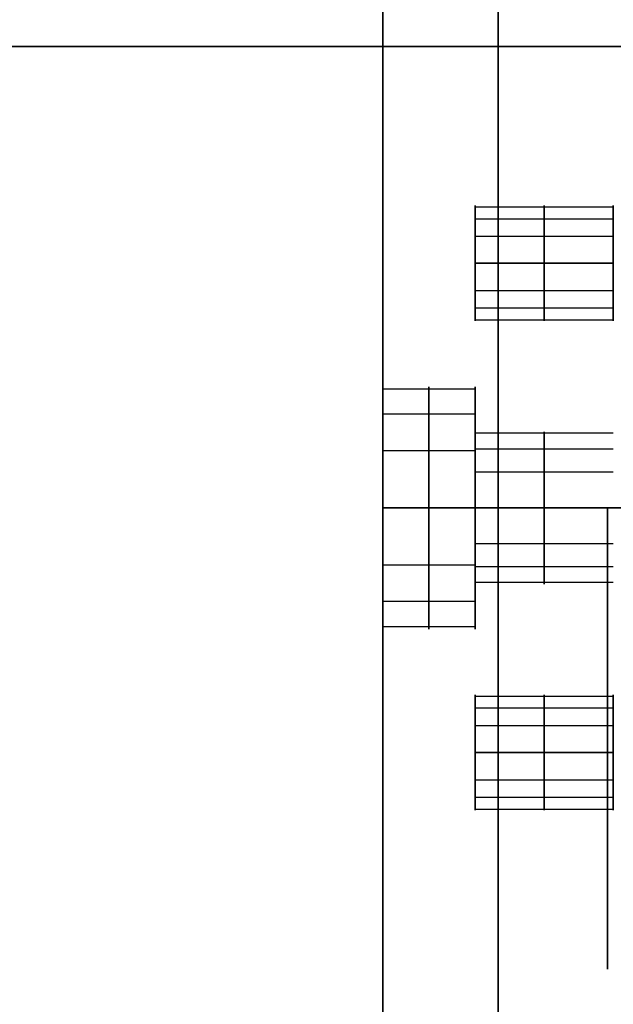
# Model space of a CAD drawing. Header units: millimetres. Extents: x -448 to 1378, y -985 to 990.
# Tile 104 of 117: x 884 to 910, y 553 to 596. Entities that reach past the tile are written whole.
import ezdxf

# ---------------------------------------------------------------- set-up
doc = ezdxf.new("R2010")
doc.units = ezdxf.units.MM
doc.header["$MEASUREMENT"] = 0
for name, color, linetype in [('IGES level 14', 8, 'Continuous'), ('IGES level 4', 8, 'Continuous'), ('IGES level 46', 255, 'Continuous'), ('IGES level 8', 8, 'Continuous')]:
    doc.layers.add(name, color=color, linetype=linetype)

msp = doc.modelspace()

# ---------------------------------------------------------------- linework, layer by layer
at = {"layer": 'IGES level 14'}
for points in [[(909.75, 575, -195), (909.75, 575, -190), (909.75, 575, -185)], [(909.75, 575, -185), (915, 575, -185), (920.25, 575, -185)], [(920.25, 575, -195), (915, 575, -195), (909.75, 575, -195)], [(909.75, 575, -190), (911.25, 575, -190), (912.75, 575, -190)], [(909.75, 575, -195), (909.75, 565, -195), (909.75, 555, -195)], [(909.75, 555, -185), (909.75, 565, -185), (909.75, 575, -185)], [(909.75, 575, -185), (909.75, 575, -190), (909.75, 575, -195)], [(909.75, 575, -190), (909.75, 565, -190), (909.75, 555, -190)], [(909.75, 565, -195), (909.75, 565, -190), (909.75, 565, -185)], [(909.75, 555, -195), (909.75, 555, -190), (909.75, 555, -185)]]:
    msp.add_open_spline(points, degree=2, dxfattribs=at)
at = {"layer": 'IGES level 4'}
for points in [[(900, -985, 20), (900, 0, 20), (900, 985, 20)], [(900, 985, -20), (900, 0, -20), (900, -985, -20)], [(900, -985, 20), (900, 0, 20), (900, 985, 20)], [(900, 985, -20), (900, 0, -20), (900, -985, -20)], [(905, 985, 20), (905, 0, 20), (905, -985, 20)], [(905, -985, -20), (905, 0, -20), (905, 985, -20)], [(900, 580.25), (900, 770), (900, 959.75)], [(904, 588.059, 11.094), (907, 588.059, 11.094), (910, 588.059, 11.094)], [(904, 588.059, -10.119), (907, 588.059, -10.119), (910, 588.059, -10.119)], [(904, 587.539, 9.021), (907, 587.539, 9.021), (910, 587.539, 9.021)], [(904, 587.539, -12.193), (907, 587.539, -12.193), (910, 587.539, -12.193)], [(904, 586.785, 12.811), (907, 586.785, 12.811), (910, 586.785, 12.811)], [(904, 586.785, -8.402), (907, 586.785, -8.402), (910, 586.785, -8.402)], [(904, 585.607, -8.107), (907, 585.607, -8.107), (910, 585.607, -8.107)], [(910, 585.607, -13.107), (907, 585.607, -13.107), (904, 585.607, -13.107)], [(904, 585.607, 13.107), (907, 585.607, 13.107), (910, 585.607, 13.107)], [(910, 585.607, 8.107), (907, 585.607, 8.107), (904, 585.607, 8.107)], [(910, 585.607, 13.107), (907, 585.607, 13.107), (904, 585.607, 13.107)], [(904, 585.607, 8.107), (907, 585.607, 8.107), (910, 585.607, 8.107)], [(910, 585.607, -8.107), (907, 585.607, -8.107), (904, 585.607, -8.107)], [(904, 585.607, -13.107), (907, 585.607, -13.107), (910, 585.607, -13.107)], [(904, 584.428, -8.402), (907, 584.428, -8.402), (910, 584.428, -8.402)], [(904, 584.428, 12.811), (907, 584.428, 12.811), (910, 584.428, 12.811)], [(904, 583.674, -12.193), (907, 583.674, -12.193), (910, 583.674, -12.193)], [(904, 583.674, 9.021), (907, 583.674, 9.021), (910, 583.674, 9.021)], [(904, 583.155, -10.119), (907, 583.155, -10.119), (910, 583.155, -10.119)], [(904, 583.155, 11.094), (907, 583.155, 11.094), (910, 583.155, 11.094)], [(904, 580.149, -1.024), (902, 580.149, -1.024), (900, 580.149, -1.024)], [(904, 578.3), (904, 579.275), (904, 580.25)], [(904, 579.058, 3.331), (902, 579.058, 3.331), (900, 579.058, 3.331)], [(910, 578.237, -0.644), (907, 578.237, -0.644), (904, 578.237, -0.644)], [(904, 577.475, -4.63), (902, 577.475, -4.63), (900, 577.475, -4.63)], [(910, 577.551, 2.093), (907, 577.551, 2.093), (904, 577.551, 2.093)], [(910, 576.556, -2.91), (907, 576.556, -2.91), (904, 576.556, -2.91)], [(904, 575, -5.25), (902, 575, -5.25), (900, 575, -5.25)], [(900, 575, 5.25), (902, 575, 5.25), (904, 575, 5.25)], [(900, 575, -5.25), (902, 575, -5.25), (904, 575, -5.25)], [(904, 575, 5.25), (902, 575, 5.25), (900, 575, 5.25)], [(910, 575, -3.3), (907, 575, -3.3), (904, 575, -3.3)], [(904, 575, 3.3), (907, 575, 3.3), (910, 575, 3.3)], [(904, 575, -3.3), (907, 575, -3.3), (910, 575, -3.3)], [(910, 575, 3.3), (907, 575, 3.3), (904, 575, 3.3)], [(904, 575, 5.25), (904, 575, 4.275), (904, 575, 3.3)], [(904, 575, -3.3), (904, 575, -4.275), (904, 575, -5.25)], [(910, 573.444, -2.91), (907, 573.444, -2.91), (904, 573.444, -2.91)], [(904, 572.525, -4.63), (902, 572.525, -4.63), (900, 572.525, -4.63)], [(910, 572.449, 2.093), (907, 572.449, 2.093), (904, 572.449, 2.093)], [(910, 571.763, -0.644), (907, 571.763, -0.644), (904, 571.763, -0.644)], [(904, 569.75), (904, 570.725), (904, 571.7)], [(904, 570.942, 3.331), (902, 570.942, 3.331), (900, 570.942, 3.331)], [(904, 569.851, -1.024), (902, 569.851, -1.024), (900, 569.851, -1.024)], [(900, 180.25), (900, 375), (900, 569.75)], [(904, 566.845, -10.119), (907, 566.845, -10.119), (910, 566.845, -10.119)], [(904, 566.845, 11.094), (907, 566.845, 11.094), (910, 566.845, 11.094)], [(904, 566.326, -12.193), (907, 566.326, -12.193), (910, 566.326, -12.193)], [(904, 566.326, 9.021), (907, 566.326, 9.021), (910, 566.326, 9.021)], [(904, 565.572, -8.402), (907, 565.572, -8.402), (910, 565.572, -8.402)], [(904, 565.572, 12.811), (907, 565.572, 12.811), (910, 565.572, 12.811)], [(904, 564.393, 13.107), (907, 564.393, 13.107), (910, 564.393, 13.107)], [(910, 564.393, 8.107), (907, 564.393, 8.107), (904, 564.393, 8.107)], [(904, 564.393, -8.107), (907, 564.393, -8.107), (910, 564.393, -8.107)], [(910, 564.393, -13.107), (907, 564.393, -13.107), (904, 564.393, -13.107)], [(910, 564.393, -8.107), (907, 564.393, -8.107), (904, 564.393, -8.107)], [(904, 564.393, -13.107), (907, 564.393, -13.107), (910, 564.393, -13.107)], [(910, 564.393, 13.107), (907, 564.393, 13.107), (904, 564.393, 13.107)], [(904, 564.393, 8.107), (907, 564.393, 8.107), (910, 564.393, 8.107)], [(904, 563.215, 12.811), (907, 563.215, 12.811), (910, 563.215, 12.811)], [(904, 563.215, -8.402), (907, 563.215, -8.402), (910, 563.215, -8.402)], [(904, 562.461, 9.021), (907, 562.461, 9.021), (910, 562.461, 9.021)], [(904, 562.461, -12.193), (907, 562.461, -12.193), (910, 562.461, -12.193)], [(904, 561.941, 11.094), (907, 561.941, 11.094), (910, 561.941, 11.094)], [(904, 561.941, -10.119), (907, 561.941, -10.119), (910, 561.941, -10.119)]]:
    msp.add_open_spline(points, degree=2, dxfattribs=at)
for points, weights, knots in [([(904, 585.607, 13.107), (904, 588.107, 13.107), (904, 588.107, 10.607), (904, 588.107, 8.107), (904, 585.607, 8.107)], [1, 0.707106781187, 1, 0.707106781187, 1], [-7.283185, -7.283185, -7.283185, -5.712389, -5.712389, -4.141593, -4.141593, -4.141593]), ([(904, 585.607, -8.107), (904, 588.107, -8.107), (904, 588.107, -10.607), (904, 588.107, -13.107), (904, 585.607, -13.107)], [1, 0.707106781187, 1, 0.707106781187, 1], [-7.283185, -7.283185, -7.283185, -5.712389, -5.712389, -4.141593, -4.141593, -4.141593]), ([(907, 585.607, 8.107), (907, 586.789, 8.107), (907, 587.539, 9.021), (907, 588.289, 9.935), (907, 588.059, 11.094), (907, 587.828, 12.254), (907, 586.785, 12.811), (907, 586.233, 13.107), (907, 585.607, 13.107)], [1, 0.903989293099, 1, 0.903989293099, 1, 0.903989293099, 1, 0.94674670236, 0.952568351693], [0, 0, 0, 0.883573, 0.883573, 1.767146, 1.767146, 2.650719, 2.650719, 3.140801, 3.140801, 3.140801]), ([(907, 585.607, -13.107), (907, 586.789, -13.107), (907, 587.539, -12.193), (907, 588.289, -11.279), (907, 588.059, -10.119), (907, 587.828, -8.959), (907, 586.785, -8.402), (907, 586.233, -8.107), (907, 585.607, -8.107)], [1, 0.903989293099, 1, 0.903989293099, 1, 0.903989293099, 1, 0.94674670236, 0.952568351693], [0, 0, 0, 0.883573, 0.883573, 1.767146, 1.767146, 2.650719, 2.650719, 3.140801, 3.140801, 3.140801]), ([(910, 585.607, 13.107), (910, 583.107, 13.107), (910, 583.107, 10.607), (910, 583.107, 8.107), (910, 585.607, 8.107), (910, 588.107, 8.107), (910, 588.107, 10.607), (910, 588.107, 13.107), (910, 585.607, 13.107)], [1, 0.707106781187, 1, 0.707106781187, 1, 0.707106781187, 1, 0.707106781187, 1], [0, 0, 0, 1.570796, 1.570796, 3.141593, 3.141593, 4.712389, 4.712389, 6.283185, 6.283185, 6.283185]), ([(910, 585.607, -13.107), (910, 588.107, -13.107), (910, 588.107, -10.607), (910, 588.107, -8.107), (910, 585.607, -8.107)], [1, 0.707106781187, 1, 0.707106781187, 1], [-3.141593, -3.141593, -3.141593, -1.570796, -1.570796, 0, 0, 0]), ([(904, 585.607, -13.107), (904, 583.107, -13.107), (904, 583.107, -10.607), (904, 583.107, -8.107), (904, 585.607, -8.107)], [1, 0.707106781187, 1, 0.707106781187, 1], [-8.283185, -8.283185, -8.283185, -6.712389, -6.712389, -5.141593, -5.141593, -5.141593]), ([(904, 585.607, 8.107), (904, 583.107, 8.107), (904, 583.107, 10.607), (904, 583.107, 13.107), (904, 585.607, 13.107)], [1, 0.707106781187, 1, 0.707106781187, 1], [-8.283185, -8.283185, -8.283185, -6.712389, -6.712389, -5.141593, -5.141593, -5.141593]), ([(907, 585.607, -8.107), (907, 584.98, -8.107), (907, 584.428, -8.402), (907, 583.385, -8.959), (907, 583.155, -10.119), (907, 582.924, -11.279), (907, 583.674, -12.193), (907, 584.424, -13.107), (907, 585.607, -13.107)], [0.952568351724, 0.946746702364, 1, 0.903989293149, 1, 0.903989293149, 1, 0.903989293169, 0.99999999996], [3.142384, 3.142384, 3.142384, 3.632467, 3.632467, 4.516039, 4.516039, 5.399612, 5.399612, 6.283185, 6.283185, 6.283185]), ([(907, 585.607, 13.107), (907, 584.98, 13.107), (907, 584.428, 12.811), (907, 583.385, 12.254), (907, 583.155, 11.094), (907, 582.924, 9.935), (907, 583.674, 9.021), (907, 584.424, 8.107), (907, 585.607, 8.107)], [0.952568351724, 0.946746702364, 1, 0.903989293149, 1, 0.903989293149, 1, 0.903989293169, 0.99999999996], [3.142384, 3.142384, 3.142384, 3.632467, 3.632467, 4.516039, 4.516039, 5.399612, 5.399612, 6.283185, 6.283185, 6.283185]), ([(910, 585.607, -8.107), (910, 583.107, -8.107), (910, 583.107, -10.607), (910, 583.107, -13.107), (910, 585.607, -13.107)], [1, 0.707106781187, 1, 0.707106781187, 1], [-4.141593, -4.141593, -4.141593, -2.570796, -2.570796, -1, -1, -1]), ([(900, 575, -5.25), (900, 580.25, -5.25), (900, 580.25), (900, 580.25, 5.25), (900, 575, 5.25), (900, 569.75, 5.25), (900, 569.75), (900, 569.75, -5.25), (900, 575, -5.25)], [1, 0.707106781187, 1, 0.707106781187, 1, 0.707106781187, 1, 0.707106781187, 1], [0, 0, 0, 1.570796, 1.570796, 3.141593, 3.141593, 4.712389, 4.712389, 6.283185, 6.283185, 6.283185]), ([(900, 575, 5.25), (900, 580.25, 5.25), (900, 580.25), (900, 580.25, -5.25), (900, 575, -5.25)], [1, 0.707106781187, 1, 0.707106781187, 1], [-3.141593, -3.141593, -3.141593, -1.570796, -1.570796, 0, 0, 0]), ([(902, 575, 5.25), (902, 577.483, 5.25), (902, 579.058, 3.331), (902, 580.634, 1.411), (902, 580.149, -1.024), (902, 579.665, -3.46), (902, 577.475, -4.63), (902, 576.315, -5.25), (902, 575, -5.25)], [1, 0.903989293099, 1, 0.903989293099, 1, 0.903989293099, 1, 0.94674670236, 0.952568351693], [0, 0, 0, 0.883573, 0.883573, 1.767146, 1.767146, 2.650719, 2.650719, 3.140801, 3.140801, 3.140801]), ([(904, 575, 5.25), (904, 569.75, 5.25), (904, 569.75), (904, 569.75, -5.25), (904, 575, -5.25), (904, 580.25, -5.25), (904, 580.25), (904, 580.25, 5.25), (904, 575, 5.25)], [1, 0.707106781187, 1, 0.707106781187, 1, 0.707106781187, 1, 0.707106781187, 1], [0, 0, 0, 1.570796, 1.570796, 3.141593, 3.141593, 4.712389, 4.712389, 6.283185, 6.283185, 6.283185]), ([(904, 575, -5.25), (904, 580.25, -5.25), (904, 580.25), (904, 580.25, 5.25), (904, 575, 5.25)], [1, 0.707106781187, 1, 0.707106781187, 1], [-7.283185, -7.283185, -7.283185, -5.712389, -5.712389, -4.141593, -4.141593, -4.141593]), ([(904, 575, 3.3), (904, 578.3, 3.3), (904, 578.3), (904, 578.3, -3.3), (904, 575, -3.3)], [1, 0.707106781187, 1, 0.707106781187, 1], [-3.141593, -3.141593, -3.141593, -1.570796, -1.570796, 0, 0, 0]), ([(904, 575, -3.3), (904, 571.7, -3.3), (904, 571.7), (904, 571.7, 3.3), (904, 575, 3.3), (904, 578.3, 3.3), (904, 578.3), (904, 578.3, -3.3), (904, 575, -3.3)], [1, 0.707106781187, 1, 0.707106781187, 1, 0.707106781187, 1, 0.707106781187, 1], [0, 0, 0, 1.570796, 1.570796, 3.141593, 3.141593, 4.712389, 4.712389, 6.283185, 6.283185, 6.283185]), ([(907, 575, 3.3), (907, 576.561, 3.3), (907, 577.551, 2.093), (907, 578.541, 0.887), (907, 578.237, -0.644), (907, 577.932, -2.175), (907, 576.556, -2.91), (907, 575.827, -3.3), (907, 575, -3.3)], [1, 0.903989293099, 1, 0.903989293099, 1, 0.903989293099, 1, 0.94674670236, 0.952568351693], [0, 0, 0, 0.883573, 0.883573, 1.767146, 1.767146, 2.650719, 2.650719, 3.140801, 3.140801, 3.140801]), ([(900, 575, -5.25), (900, 569.75, -5.25), (900, 569.75), (900, 569.75, 5.25), (900, 575, 5.25)], [1, 0.707106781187, 1, 0.707106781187, 1], [-4.141593, -4.141593, -4.141593, -2.570796, -2.570796, -1, -1, -1]), ([(902, 575, -5.25), (902, 573.685, -5.25), (902, 572.525, -4.63), (902, 570.335, -3.46), (902, 569.851, -1.024), (902, 569.366, 1.411), (902, 570.942, 3.331), (902, 572.517, 5.25), (902, 575, 5.25)], [0.952568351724, 0.946746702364, 1, 0.903989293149, 1, 0.903989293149, 1, 0.903989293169, 0.99999999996], [3.142384, 3.142384, 3.142384, 3.632467, 3.632467, 4.516039, 4.516039, 5.399612, 5.399612, 6.283185, 6.283185, 6.283185]), ([(904, 575, 5.25), (904, 569.75, 5.25), (904, 569.75), (904, 569.75, -5.25), (904, 575, -5.25)], [1, 0.707106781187, 1, 0.707106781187, 1], [-8.283185, -8.283185, -8.283185, -6.712389, -6.712389, -5.141593, -5.141593, -5.141593]), ([(904, 575, -3.3), (904, 571.7, -3.3), (904, 571.7), (904, 571.7, 3.3), (904, 575, 3.3)], [1, 0.707106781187, 1, 0.707106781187, 1], [-4.141593, -4.141593, -4.141593, -2.570796, -2.570796, -1, -1, -1]), ([(907, 575, -3.3), (907, 574.173, -3.3), (907, 573.444, -2.91), (907, 572.068, -2.175), (907, 571.763, -0.644), (907, 571.459, 0.887), (907, 572.449, 2.093), (907, 573.439, 3.3), (907, 575, 3.3)], [0.952568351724, 0.946746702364, 1, 0.903989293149, 1, 0.903989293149, 1, 0.903989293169, 0.99999999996], [3.142384, 3.142384, 3.142384, 3.632467, 3.632467, 4.516039, 4.516039, 5.399612, 5.399612, 6.283185, 6.283185, 6.283185]), ([(904, 564.393, -8.107), (904, 566.893, -8.107), (904, 566.893, -10.607), (904, 566.893, -13.107), (904, 564.393, -13.107)], [1, 0.707106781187, 1, 0.707106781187, 1], [-7.283185, -7.283185, -7.283185, -5.712389, -5.712389, -4.141593, -4.141593, -4.141593]), ([(904, 564.393, 13.107), (904, 566.893, 13.107), (904, 566.893, 10.607), (904, 566.893, 8.107), (904, 564.393, 8.107)], [1, 0.707106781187, 1, 0.707106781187, 1], [-7.283185, -7.283185, -7.283185, -5.712389, -5.712389, -4.141593, -4.141593, -4.141593]), ([(907, 564.393, -13.107), (907, 565.576, -13.107), (907, 566.326, -12.193), (907, 567.076, -11.279), (907, 566.845, -10.119), (907, 566.615, -8.959), (907, 565.572, -8.402), (907, 565.02, -8.107), (907, 564.393, -8.107)], [1, 0.903989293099, 1, 0.903989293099, 1, 0.903989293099, 1, 0.94674670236, 0.952568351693], [0, 0, 0, 0.883573, 0.883573, 1.767146, 1.767146, 2.650719, 2.650719, 3.140801, 3.140801, 3.140801]), ([(907, 564.393, 8.107), (907, 565.576, 8.107), (907, 566.326, 9.021), (907, 567.076, 9.935), (907, 566.845, 11.094), (907, 566.615, 12.254), (907, 565.572, 12.811), (907, 565.02, 13.107), (907, 564.393, 13.107)], [1, 0.903989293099, 1, 0.903989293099, 1, 0.903989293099, 1, 0.94674670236, 0.952568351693], [0, 0, 0, 0.883573, 0.883573, 1.767146, 1.767146, 2.650719, 2.650719, 3.140801, 3.140801, 3.140801]), ([(910, 564.393, 13.107), (910, 561.893, 13.107), (910, 561.893, 10.607), (910, 561.893, 8.107), (910, 564.393, 8.107), (910, 566.893, 8.107), (910, 566.893, 10.607), (910, 566.893, 13.107), (910, 564.393, 13.107)], [1, 0.707106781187, 1, 0.707106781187, 1, 0.707106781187, 1, 0.707106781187, 1], [0, 0, 0, 1.570796, 1.570796, 3.141593, 3.141593, 4.712389, 4.712389, 6.283185, 6.283185, 6.283185]), ([(910, 564.393, -13.107), (910, 566.893, -13.107), (910, 566.893, -10.607), (910, 566.893, -8.107), (910, 564.393, -8.107)], [1, 0.707106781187, 1, 0.707106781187, 1], [-3.141593, -3.141593, -3.141593, -1.570796, -1.570796, 0, 0, 0]), ([(904, 564.393, 8.107), (904, 561.893, 8.107), (904, 561.893, 10.607), (904, 561.893, 13.107), (904, 564.393, 13.107)], [1, 0.707106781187, 1, 0.707106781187, 1], [-8.283185, -8.283185, -8.283185, -6.712389, -6.712389, -5.141593, -5.141593, -5.141593]), ([(904, 564.393, -13.107), (904, 561.893, -13.107), (904, 561.893, -10.607), (904, 561.893, -8.107), (904, 564.393, -8.107)], [1, 0.707106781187, 1, 0.707106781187, 1], [-8.283185, -8.283185, -8.283185, -6.712389, -6.712389, -5.141593, -5.141593, -5.141593]), ([(907, 564.393, 13.107), (907, 563.767, 13.107), (907, 563.215, 12.811), (907, 562.172, 12.254), (907, 561.941, 11.094), (907, 561.711, 9.935), (907, 562.461, 9.021), (907, 563.211, 8.107), (907, 564.393, 8.107)], [0.952568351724, 0.946746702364, 1, 0.903989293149, 1, 0.903989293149, 1, 0.903989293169, 0.99999999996], [3.142384, 3.142384, 3.142384, 3.632467, 3.632467, 4.516039, 4.516039, 5.399612, 5.399612, 6.283185, 6.283185, 6.283185]), ([(907, 564.393, -8.107), (907, 563.767, -8.107), (907, 563.215, -8.402), (907, 562.172, -8.959), (907, 561.941, -10.119), (907, 561.711, -11.279), (907, 562.461, -12.193), (907, 563.211, -13.107), (907, 564.393, -13.107)], [0.952568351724, 0.946746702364, 1, 0.903989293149, 1, 0.903989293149, 1, 0.903989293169, 0.99999999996], [3.142384, 3.142384, 3.142384, 3.632467, 3.632467, 4.516039, 4.516039, 5.399612, 5.399612, 6.283185, 6.283185, 6.283185]), ([(910, 564.393, -8.107), (910, 561.893, -8.107), (910, 561.893, -10.607), (910, 561.893, -13.107), (910, 564.393, -13.107)], [1, 0.707106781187, 1, 0.707106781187, 1], [-4.141593, -4.141593, -4.141593, -2.570796, -2.570796, -1, -1, -1])]:
    msp.add_rational_spline(points, weights, degree=2, knots=knots, dxfattribs=at)
at = {"layer": 'IGES level 46'}
for points in [[(1350, 606, -397), (465, 606, -397), (-420, 606, -397), (-410.474, 600.5, -387.474), (-400.947, 595, -377.947), (465, 595, -377.947), (1330.947, 595, -377.947), (1340.474, 600.5, -387.474), (1350, 606, -397)], [(-420, 606, -37), (465, 606, -37), (1350, 606, -37), (1340.474, 600.5, -46.526), (1330.947, 595, -56.053), (465, 595, -56.053), (-400.947, 595, -56.053), (-410.474, 600.5, -46.526), (-420, 606, -37)]]:
    msp.add_open_spline(points, degree=2, knots=[0, 0, 0, 1, 1, 2, 2, 3, 3, 4, 4, 4], dxfattribs=at)
for points in [[(-400.947, 595, -56.053), (465, 595, -56.053), (1330.947, 595, -56.053)], [(1330.947, 595, -377.947), (465, 595, -377.947), (-400.947, 595, -377.947)], [(-400.947, 595, -217), (465, 595, -217), (1330.947, 595, -217)]]:
    msp.add_open_spline(points, degree=2, dxfattribs=at)
at = {"layer": 'IGES level 8'}
for points, weights, knots in [([(910, 564.393, 8.107), (910, 566.893, 8.107), (910, 566.893, 10.607), (910, 566.893, 13.107), (910, 564.393, 13.107), (910, 561.893, 13.107), (910, 561.893, 10.607), (910, 561.893, 8.107), (910, 564.393, 8.107)], [1, 0.707106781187, 1, 0.707106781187, 1, 0.707106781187, 1, 0.707106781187, 1], [0, 0, 0, 1.570796, 1.570796, 3.141593, 3.141593, 4.712389, 4.712389, 6.283185, 6.283185, 6.283185]), ([(910, 564.393, 13.107), (910, 566.893, 13.107), (910, 566.893, 10.607), (910, 566.893, 8.107), (910, 564.393, 8.107)], [1, 0.707106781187, 1, 0.707106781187, 1], [-3.141593, -3.141593, -3.141593, -1.570796, -1.570796, 0, 0, 0]), ([(910, 564.393, 8.107), (910, 561.893, 8.107), (910, 561.893, 10.607), (910, 561.893, 13.107), (910, 564.393, 13.107)], [1, 0.707106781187, 1, 0.707106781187, 1], [-4.141593, -4.141593, -4.141593, -2.570796, -2.570796, -1, -1, -1])]:
    msp.add_rational_spline(points, weights, degree=2, knots=knots, dxfattribs=at)

doc.saveas('drawing.dxf')
